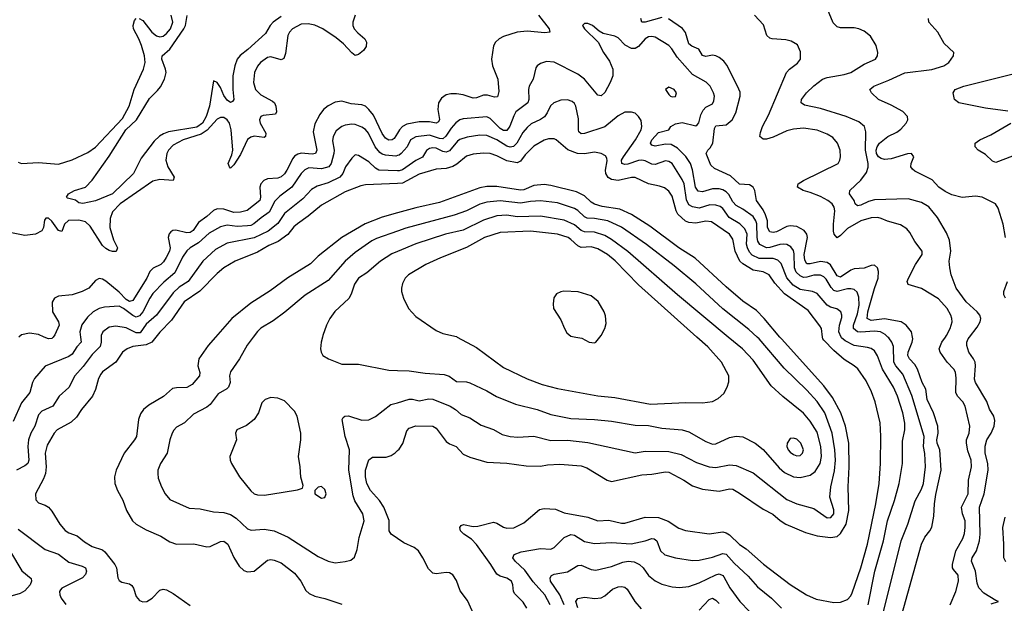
# Model space of a CAD drawing. Header units: inches. Extents: x 1682530 to 1839546, y 640742 to 791647.
# Tile 12 of 256: x 1687759 to 1693601, y 658419 to 661884. Entities that reach past the tile are written whole.
import ezdxf

# ---------------------------------------------------------------- set-up
doc = ezdxf.new("R2010")
doc.units = ezdxf.units.IN
doc.header["$MEASUREMENT"] = 0
for name, color, linetype in [('B6685', 7, 'Continuous'), ('B6686', 7, 'Continuous'), ('B6695', 7, 'Continuous'), ('B6696', 7, 'Continuous')]:
    doc.layers.add(name, color=color, linetype=linetype)

msp = doc.modelspace()

# ---------------------------------------------------------------- linework, layer by layer
at = {"layer": 'B6685', "color": 5}
for points, elevation in [([(1688120, 660000), (1688124.2, 659970), (1688098.3, 659941.7), (1688070, 659899.3), (1688050, 659883.8), (1687910, 659827.4), (1687846.2, 659753.8), (1687834.7, 659730), (1687818.5, 659670), (1687770.1, 659609.9), (1687721, 659499)], 740), ([(1688242.6, 660000), (1688243.4, 659970), (1688236.9, 659943.1), (1688190, 659896.5), (1688135.5, 659824.5), (1688085.8, 659770), (1688050, 659700.4), (1687992.7, 659650), (1687955.5, 659590), (1687890, 659560.8), (1687870, 659538.7), (1687848.2, 659470), (1687824.8, 659430), (1687810.6, 659390), (1687807.7, 659350), (1687813.6, 659270), (1687807.6, 659250), (1687790, 659235), (1687739.6, 659210)], 760), ([(1688567.3, 660000), (1688543.2, 659970), (1688510, 659954.5), (1688430, 659943.8), (1688397.4, 659930), (1688370, 659910.8), (1688330.1, 659849.9), (1688250, 659793.2), (1688239.9, 659780.1), (1688227, 659753), (1688210, 659689.6), (1688191.9, 659650), (1688126.9, 659570), (1688096.1, 659523.9), (1688065, 659495), (1687980.8, 659450), (1687962.9, 659430), (1687922.2, 659357.8), (1687910.9, 659310), (1687915.5, 659230), (1687912.4, 659190), (1687901, 659159), (1687853.1, 659070), (1687854.2, 659034.2), (1687870, 659015.5), (1687910, 659002.6), (1687930.3, 658990), (1687950, 658966.7), (1687998.2, 658890), (1688030, 658852.1), (1688050, 658838.6), (1688100.1, 658820.1), (1688144.4, 658784.4), (1688190, 658757.3), (1688250, 658737.1), (1688264.9, 658724.9), (1688324.5, 658650), (1688332.9, 658630), (1688342.2, 658570), (1688350, 658554.4), (1688365.3, 658545.3), (1688410, 658535.5), (1688424.8, 658524.8), (1688433.8, 658510), (1688450, 658459.3), (1688470, 658435.8), (1688490, 658428.1), (1688513, 658430), (1688546.2, 658450), (1688590, 658497.8), (1688610, 658504), (1688630, 658499.6), (1688670, 658477.4), (1688770, 658406)], 780), ([(1687957.4, 660000), (1687950, 659991), (1687930, 659989), (1687904.1, 660000)], 720), ([(1688921.8, 660000), (1688878, 659950), (1688822.9, 659870), (1688816.9, 659830), (1688828.3, 659790), (1688826, 659770), (1688781.9, 659718.1), (1688750, 659700.2), (1688690, 659699.4), (1688665.4, 659694.6), (1688612.3, 659647.7), (1688524.5, 659595.5), (1688494.4, 659570), (1688476.1, 659543.9), (1688463.2, 659510), (1688451.4, 659410), (1688440.9, 659390), (1688378.9, 659310), (1688331.6, 659210), (1688321.1, 659170), (1688323.1, 659130), (1688339.5, 659090), (1688371.7, 659031.7), (1688393.4, 658970), (1688429.2, 658910), (1688450, 658889.2), (1688510, 658855.2), (1688597.2, 658817.2), (1688650, 658784.4), (1688690, 658770.2), (1688793.3, 658773.3), (1688870, 658754.7), (1688890, 658756.9), (1688950, 658786.8), (1688970, 658788.4), (1688994.6, 658770), (1689030.6, 658690.6), (1689060.6, 658640.6), (1689090, 658613.4), (1689110, 658605.7), (1689150.9, 658610), (1689230, 658675.8), (1689250, 658679.4), (1689270, 658675.5), (1689310, 658658.9), (1689390, 658598.9), (1689427.3, 658550), (1689456.3, 658496.3), (1689477.2, 658477.2), (1689510, 658461.9), (1689570, 658447.3), (1689670, 658414.2)], 820), ([(1689145.1, 660000), (1689108.9, 659951.1), (1689063.6, 659870), (1689010, 659793.6), (1689005, 659770), (1689007.6, 659730), (1688997.2, 659702.8), (1688987.5, 659692.5), (1688936.8, 659663.2), (1688890, 659599.8), (1688870, 659584.2), (1688790, 659541.3), (1688737.3, 659490), (1688690, 659464.5), (1688673, 659447), (1688664.2, 659430), (1688650, 659389), (1688634, 659310), (1688594.9, 659250), (1688579.5, 659210), (1688578, 659190), (1688581.8, 659161.8), (1688601.3, 659110), (1688623.1, 659070), (1688650, 659036.4), (1688763.8, 658983.8), (1688830, 658979.6), (1688910, 658962.4), (1688970, 658958.4), (1689010, 658947.6), (1689044.5, 658924.5), (1689110, 658860.8), (1689133.5, 658853.5), (1689210, 658859.1), (1689270, 658850.2), (1689351.2, 658811.2), (1689530, 658698.3), (1689590, 658670.3), (1689630, 658660.3), (1689690, 658667.2), (1689723.6, 658676.4), (1689746.3, 658693.7), (1689761.2, 658738.8), (1689772.8, 658810), (1689803.1, 658910), (1689795.1, 658950), (1689747.7, 659027.7), (1689737.3, 659057.3), (1689711.4, 659210), (1689716.5, 659330), (1689689.7, 659410), (1689672.3, 659510), (1689678, 659522), (1689688.7, 659530), (1689710, 659532.2), (1689790, 659506), (1689830, 659508.8), (1689870, 659528.7), (1689961.2, 659598.8), (1690000, 659610.3)], 840), ([(1689555.7, 660000), (1689547.7, 659970), (1689544.9, 659930), (1689547.7, 659910), (1689557.3, 659890), (1689591, 659870), (1689670, 659839.5), (1689770, 659839.5), (1689950, 659803.7), (1690000, 659802)], 860), ([(1690000, 658804.5), (1689963.1, 658830), (1689950.6, 658850.6), (1689950.4, 658910.4), (1689919, 658990), (1689894.9, 659030), (1689840.2, 659090), (1689819.4, 659130), (1689811.9, 659170), (1689811.5, 659210), (1689830, 659270.3), (1689852.3, 659287.7), (1689933.4, 659286.6), (1689962.4, 659297.6), (1689986.5, 659313.5), (1690000, 659326)], 820), ([(1687750, 658859), (1687910, 658738.2), (1687990, 658711.3), (1688050, 658663.9), (1688130, 658640.7), (1688150.3, 658630), (1688156.2, 658610), (1688149.2, 658590), (1688131.8, 658570), (1688008.4, 658510), (1688000.7, 658499.3), (1687996, 658490), (1687997.8, 658470), (1688006, 658450), (1688033.3, 658413.3)], 760), ([(1687704.3, 658724.3), (1687771.5, 658611.5), (1687826.9, 658566.9), (1687830.2, 658550), (1687821.5, 658530), (1687790, 658492.8), (1687762.3, 658477.7), (1687667.3, 658450)], 740)]:
    msp.add_lwpolyline(points, dxfattribs=dict(at, elevation=elevation))
at = {"layer": 'B6685', "color": 5, "elevation": 860}
for points in [[(1689250, 659640.5), (1689216, 659630), (1689196.3, 659610), (1689176.4, 659550), (1689150.2, 659509.8), (1689104.5, 659475.5), (1689047.7, 659450), (1689040.5, 659430), (1689046, 659390), (1689005.3, 659290), (1689007.2, 659270), (1689016.5, 659250), (1689062.6, 659170), (1689130, 659087.2), (1689150, 659070.3), (1689170, 659063.6), (1689210, 659061.8), (1689250, 659066.5), (1689406.6, 659093.4), (1689436.5, 659103.5), (1689442, 659118), (1689427.8, 659167.8), (1689424, 659230), (1689414, 659290), (1689427.8, 659390), (1689428.2, 659430), (1689405.6, 659530), (1689390, 659559.1), (1689330, 659620.9), (1689290, 659637.6)], [(1689550, 659112.7), (1689530, 659108.7), (1689511.3, 659090), (1689511.3, 659070), (1689550, 659043.8), (1689570, 659048.2), (1689576.9, 659070), (1689570, 659095.3)]]:
    msp.add_lwpolyline(points, close=True, dxfattribs=at)
at = {"layer": 'B6686', "color": 5}
for points, elevation in [([(1689748.8, 661910), (1689736, 661870), (1689736.1, 661850), (1689743.9, 661830), (1689765.2, 661805.2), (1689807.6, 661770), (1689816.4, 661750), (1689814.6, 661725.4), (1689798.6, 661701.4), (1689770, 661677), (1689750, 661671.3), (1689730, 661686.6), (1689680.8, 661740.8), (1689636.5, 661776.5), (1689557, 661830), (1689510, 661851.6), (1689470, 661859.2), (1689430, 661857.3), (1689378.2, 661830), (1689360.6, 661810), (1689350.6, 661789.4), (1689336.3, 661683.7), (1689326.2, 661653.8), (1689310, 661645.7), (1689250, 661663.7), (1689230, 661659.8), (1689188, 661630), (1689170, 661608), (1689152, 661570), (1689146.7, 661510), (1689157.5, 661470), (1689190, 661438.1), (1689259.7, 661399.7), (1689270.1, 661390), (1689278.3, 661370), (1689282.2, 661337.8), (1689276.9, 661323.1), (1689204.6, 661315.4), (1689190.9, 661309.1), (1689181.8, 661290), (1689186.1, 661270), (1689219, 661210), (1689218.3, 661190), (1689210, 661185), (1689150, 661191.5), (1689130, 661186.4), (1689110, 661171.9), (1689070, 661084), (1689030, 661022.4), (1689010, 661002.6), (1689003.1, 661010), (1688996.8, 661030), (1689018, 661082), (1689023, 661110), (1689014.7, 661230), (1689003.1, 661270), (1688990, 661288.7), (1688970, 661302.3), (1688950, 661304), (1688930, 661292.9), (1688871.5, 661228.5), (1688835.4, 661204.6), (1688728.7, 661171.3), (1688670, 661138.6), (1688642.3, 661110), (1688632.3, 661090), (1688627.1, 661050), (1688638.7, 661010), (1688675, 660950), (1688670.4, 660930), (1688590, 660935.6), (1688550, 660925), (1688356.3, 660790), (1688310, 660743.5), (1688295.5, 660704.5), (1688293.3, 660650), (1688316.2, 660576.2), (1688340.2, 660530), (1688331.3, 660508.7), (1688310, 660508.3), (1688290, 660514.6), (1688270, 660525.1), (1688250, 660543.2), (1688178, 660658), (1688150, 660684.3), (1688110, 660693.4), (1688048.9, 660691.1), (1688026, 660670), (1688010, 660626.9), (1687990, 660633.3), (1687950, 660688.4), (1687930, 660704.8), (1687914.2, 660705.8), (1687906.3, 660693.7), (1687901.3, 660650), (1687890.5, 660630), (1687853.8, 660610), (1687790, 660602.3), (1687690, 660622.5)], 680), ([(1688468.9, 661891.1), (1688490, 661879), (1688544.2, 661810), (1688570, 661788.4), (1688590, 661782.5), (1688610, 661786.4), (1688630, 661801.2), (1688653.5, 661830), (1688668.8, 661870), (1688658.7, 661910)], 680), ([(1687750, 661038.4), (1687770, 661029.5), (1687870, 661035.7), (1687990, 661025.3), (1688070, 661051.1), (1688163.6, 661096.4), (1688210, 661127.8), (1688370, 661297.2), (1688408.9, 661370), (1688438.3, 661470), (1688494.4, 661590), (1688504.6, 661630), (1688499.2, 661670), (1688482.6, 661730), (1688467, 661770), (1688434.9, 661830), (1688432, 661850), (1688440.8, 661879.2), (1688450, 661890.2)], 680), ([(1689310, 661902.1), (1689263.2, 661870), (1689245.9, 661850), (1689218.5, 661801.5), (1689113.2, 661706.8), (1689068, 661672), (1689049.6, 661650), (1689034.7, 661610), (1689024.1, 661550), (1689023.5, 661470), (1689030.3, 661410), (1689022.4, 661397.6), (1689010, 661393), (1688990, 661407), (1688970, 661434.3), (1688950, 661481.3), (1688931.5, 661511.5), (1688910, 661520.5), (1688886.1, 661370), (1688865.3, 661310), (1688843.4, 661270), (1688810, 661246.1), (1688642.7, 661217.3), (1688613.2, 661206.8), (1688588.4, 661191.6), (1688557.9, 661162.1), (1688479, 661061), (1688434.9, 660970), (1688310.2, 660850), (1688210, 660808), (1688133.4, 660793.4), (1688110, 660797), (1688090, 660811.6), (1688043.9, 660823.9), (1688037.2, 660830), (1688049.2, 660850), (1688084, 660870), (1688149.3, 660890), (1688190, 660930.4), (1688290, 661073.2), (1688389.2, 661230), (1688452.2, 661290), (1688530, 661416.1), (1688577.1, 661462.9), (1688594, 661486), (1688617.8, 661530), (1688627.5, 661570), (1688624.5, 661590), (1688601.9, 661650), (1688605, 661670), (1688650, 661708.3), (1688732.9, 661830), (1688742.1, 661850), (1688752, 661908)], 660), ([(1690000, 661210), (1689980.7, 661179.3), (1689970, 661171.3), (1689950, 661168.3), (1689930, 661180.5), (1689910, 661207.9), (1689857.6, 661317.6), (1689831.5, 661351.5), (1689810, 661369.9), (1689790, 661379.1), (1689725.3, 661385.3), (1689670, 661400.5), (1689630, 661395.2), (1689590, 661372.1), (1689562.5, 661350), (1689539.5, 661320.5), (1689510, 661265.7), (1689501.2, 661218.8), (1689523.1, 661110), (1689515.2, 661090), (1689495.4, 661084.6), (1689430, 661090.6), (1689410, 661086.2), (1689390, 661073.3), (1689379.7, 661060.3), (1689345.1, 660990), (1689330, 660968.8), (1689310, 660951.4), (1689290, 660943.5), (1689230, 660939.7), (1689208.6, 660930), (1689190.1, 660910), (1689184, 660890), (1689188, 660830), (1689184.2, 660810), (1689108, 660752), (1689070, 660740.6), (1689030, 660738.8), (1688970, 660759.2), (1688930, 660761.2), (1688910, 660751.5), (1688870, 660715.5), (1688819.7, 660680.3), (1688787.8, 660632.2), (1688770, 660620.1), (1688750, 660619), (1688685.6, 660634.4), (1688667.5, 660632.5), (1688655.5, 660624.5), (1688647, 660613), (1688640.7, 660590), (1688652.8, 660530), (1688648.7, 660510), (1688628.1, 660471.9), (1688613, 660447), (1688596.1, 660430), (1688551.7, 660408.3), (1688532.2, 660390), (1688512.8, 660350), (1688430, 660216.5), (1688410, 660211.2), (1688390, 660223.4), (1688350, 660265.6), (1688270, 660331.6), (1688250, 660344.2), (1688230, 660348.2), (1688210, 660335.6), (1688169, 660291), (1688130.6, 660269.4), (1688070, 660251.3), (1687990, 660243.1), (1687966.4, 660230), (1687952.8, 660207.2), (1687953.4, 660150), (1687990.2, 660090), (1687993.8, 660070), (1687967.5, 660012.5), (1687957.4, 660000)], 720), ([(1690000, 661076.9), (1689990, 661074.1), (1689930, 661080.1), (1689910, 661086.2), (1689896.4, 661096.4), (1689869, 661130), (1689829.5, 661209.5), (1689810, 661232.1), (1689790, 661246.2), (1689750, 661261.5), (1689730, 661263.2), (1689690, 661258.5), (1689670.1, 661249.9), (1689636.4, 661223.6), (1689618.6, 661190), (1689614.4, 661165.6), (1689624.5, 661110), (1689623, 661090), (1689606.6, 661030), (1689592.5, 661010), (1689550, 660999.2), (1689475.6, 661004.4), (1689450, 660993.3), (1689428.7, 660971.3), (1689373.4, 660890), (1689303.5, 660836.5), (1689273.3, 660806.7), (1689239.3, 660740.7), (1689191.4, 660708.6), (1689148.8, 660671.2), (1689130, 660662.2), (1689110, 660659.5), (1689050, 660656.2), (1688990, 660663.6), (1688950, 660654.9), (1688883.1, 660616.9), (1688820.2, 660559.8), (1688770.1, 660529.9), (1688750, 660510.8), (1688725.2, 660474.8), (1688679.8, 660380.2), (1688613.7, 660326.3), (1688550, 660258.3), (1688530.6, 660230), (1688490.1, 660150), (1688470, 660126.3), (1688450, 660118.1), (1688430, 660127.3), (1688376, 660170), (1688350, 660182.5), (1688261.7, 660178.3), (1688230, 660169.1), (1688196.1, 660150), (1688161.2, 660118.8), (1688127.9, 660072.1), (1688115.9, 660030), (1688120, 660000)], 740), ([(1690000, 660987), (1689890, 660991.5), (1689870, 661002.4), (1689830, 661039.6), (1689770, 661078.3), (1689750, 661082), (1689730, 661062.6), (1689691.6, 661010), (1689675.6, 660970), (1689658.5, 660950), (1689590, 660915.3), (1689524, 660896), (1689490, 660875.6), (1689438.7, 660821.3), (1689330, 660733.6), (1689290, 660674.5), (1689232.5, 660627.5), (1689150, 660589.1), (1688990, 660556.9), (1688920.8, 660519.2), (1688845.1, 660450), (1688759.2, 660330), (1688704.8, 660295.1), (1688670, 660262.5), (1688570.6, 660130), (1688510, 660075.8), (1688474.1, 660025.9), (1688450, 660024.7), (1688390, 660055.2), (1688330, 660064.1), (1688290, 660057.8), (1688251.6, 660030), (1688242.3, 660010), (1688242.6, 660000)], 760), ([(1690000, 660912), (1689810, 660903.8), (1689782.3, 660897.7), (1689690, 660861.4), (1689550, 660783), (1689470, 660717.2), (1689407.1, 660672.9), (1689386.1, 660653.9), (1689350.4, 660609.6), (1689293, 660567), (1689236.7, 660543.3), (1689170, 660504.3), (1689036.9, 660450), (1688970.1, 660409.9), (1688930, 660377.8), (1688828, 660272), (1688734.6, 660210), (1688660.2, 660099.8), (1688590, 660028.2), (1688567.3, 660000)], 780), ([(1690000, 660737.1), (1689910, 660712.2), (1689808.4, 660671.6), (1689670.2, 660590), (1689530, 660479.4), (1689485.5, 660434.5), (1689350, 660352.2), (1689245.3, 660274.7), (1689130, 660200.7), (1689018.2, 660110), (1688921.8, 660000)], 820), ([(1690000, 660628), (1689876, 660584), (1689849.2, 660570.8), (1689750, 660501), (1689689.3, 660450.7), (1689590, 660336.2), (1689452.4, 660247.6), (1689333, 660147), (1689263.6, 660096.4), (1689190, 660052), (1689170, 660033.5), (1689145.1, 660000)], 840), ([(1690000, 660507.8), (1689966.2, 660493.8), (1689899.6, 660450), (1689818.2, 660381.8), (1689769.3, 660350), (1689745.3, 660314.7), (1689726.1, 660253.9), (1689711.6, 660228.4), (1689628.9, 660151.1), (1689599, 660110), (1689578.7, 660070), (1689558.4, 660010), (1689555.7, 660000)], 860), ([(1687904.1, 660000), (1687870, 660014.5), (1687816.6, 660023.4), (1687770, 660013.8), (1687753.8, 660000)], 720)]:
    msp.add_lwpolyline(points, dxfattribs=dict(at, elevation=elevation))
at = {"layer": 'B6695', "color": 5}
for points, elevation in [([(1690000, 659802), (1690070, 659799.6), (1690165.1, 659785.1), (1690278.3, 659778.3), (1690307, 659767), (1690350, 659735.8), (1690410, 659734.9), (1690430, 659728), (1690530, 659680.7), (1690587.7, 659647.7), (1690701.5, 659601.5), (1690830, 659569.4), (1690910, 659540.6), (1691030, 659516.5), (1691170, 659510.8), (1691270, 659500.2), (1691410, 659477.6), (1691490, 659474.4), (1691570, 659459.8), (1691689.5, 659449.5), (1691730, 659437.4), (1691830, 659380.2), (1691870, 659364.7), (1691890, 659367.1), (1691970, 659403.5), (1692010, 659411.1), (1692050, 659407.2), (1692122, 659370), (1692170, 659332.6), (1692264.2, 659224.2), (1692296.7, 659196.7), (1692350, 659169.4), (1692390, 659166.4), (1692450, 659180.6), (1692478.6, 659201.4), (1692509.3, 659250), (1692516.3, 659290), (1692512.1, 659350), (1692490, 659436), (1692450, 659501.6), (1692410, 659548.9), (1692286.8, 659646.8), (1692216.8, 659710), (1692110, 659863.5), (1692047.1, 659930), (1691962.7, 660000)], 860), ([(1690000, 659610.3), (1690070, 659631), (1690090, 659631.9), (1690130, 659622.2), (1690187, 659633), (1690210.6, 659630.6), (1690312.9, 659590), (1690344.9, 659570), (1690379.3, 659539.3), (1690430, 659520.2), (1690497.9, 659477.9), (1690570, 659451.1), (1690622, 659422), (1690669.1, 659409.1), (1690715.2, 659404.8), (1690810, 659411), (1690910, 659386.5), (1691010, 659387.3), (1691130, 659373.5), (1691410, 659312.2), (1691470, 659321.6), (1691610, 659321.1), (1691683.5, 659303.5), (1691774.6, 659254.6), (1691850, 659228.7), (1691890, 659226.3), (1691970, 659240.8), (1692010, 659238.1), (1692110, 659193.5), (1692310, 659035.5), (1692370, 659009.5), (1692470, 658982.8), (1692550, 658927.5), (1692571.6, 658928.4), (1692590.4, 658950), (1692590, 658974.5), (1692565, 659050), (1692572.6, 659110), (1692593.9, 659206.1), (1692599.7, 659270), (1692595.8, 659330), (1692580.3, 659430), (1692535.5, 659550), (1692490, 659617), (1692430, 659685.2), (1692294.7, 659814.7), (1692145.8, 659990), (1692134.6, 660000)], 840), ([(1690000, 659326), (1690010, 659335.3), (1690032.1, 659367.9), (1690056.4, 659443.6), (1690070, 659459.6), (1690110, 659472.6), (1690210, 659471), (1690230, 659458.6), (1690290, 659380.9), (1690310, 659366.9), (1690349.4, 659349.4), (1690390, 659305.5), (1690430, 659286.5), (1690530, 659258), (1690650, 659251.2), (1690764.9, 659235.1), (1690850, 659233.7), (1690890, 659240.8), (1690964.6, 659244.6), (1691090, 659234.6), (1691124.4, 659224.4), (1691244.2, 659150), (1691270, 659143.2), (1691450, 659182.5), (1691510, 659185.6), (1691590, 659200.8), (1691610, 659197.9), (1691699.7, 659150), (1691750, 659117.4), (1691810, 659097.4), (1691910, 659085.5), (1691970, 659099.7), (1691990, 659096.3), (1692030, 659073.8), (1692170, 658979), (1692228.4, 658948.4), (1692270.8, 658910.8), (1692303.7, 658890), (1692420.5, 658840.5), (1692490, 658820.6), (1692570, 658810.2), (1692610, 658816.2), (1692630, 658834.2), (1692662.9, 658890), (1692679.1, 658970), (1692674.1, 659110), (1692681, 659230), (1692677.9, 659370), (1692659, 659470), (1692630.4, 659550), (1692581.7, 659641.7), (1692530.6, 659710.6), (1692278.3, 659990), (1692269.9, 660000)], 820), ([(1690355.7, 660000), (1690470, 659937.3), (1690630, 659819.7), (1690770, 659751.3), (1690859.1, 659719.1), (1690950, 659694.5), (1691190, 659651.8), (1691290, 659640.5), (1691501.3, 659601.3), (1691711.8, 659611.8), (1691810, 659608.5), (1691870, 659617.4), (1691903.9, 659636.1), (1691935.9, 659664.1), (1691957.4, 659702.6), (1691966.7, 659733.3), (1691966.4, 659770), (1691923.9, 659850), (1691841.8, 659941.8), (1691776.8, 660000)], 880), ([(1690768.1, 658390), (1690746.9, 658426.9), (1690696.2, 658476.2), (1690689.8, 658490), (1690685, 658530), (1690676.5, 658550), (1690650, 658567.8), (1690610, 658580.5), (1690590, 658592.5), (1690554.8, 658650), (1690470, 658768.3), (1690439.8, 658799.8), (1690395.1, 658830), (1690374.7, 658850), (1690369.6, 658870), (1690378.7, 658881.3), (1690391.8, 658888.2), (1690450, 658876.3), (1690476.8, 658876.8), (1690570, 658900.9), (1690590, 658895.8), (1690630, 658871.8), (1690650, 658866), (1690690, 658866.8), (1690750, 658897.2), (1690843.9, 658976.1), (1690870, 658982), (1690937.8, 658977.8), (1690990, 658957), (1691130.8, 658930.8), (1691190, 658908.6), (1691253.6, 658913.7), (1691330, 658894.3), (1691350, 658895.5), (1691470, 658930.7), (1691550, 658928.9), (1691606.9, 658906.9), (1691670, 658864.7), (1691710, 658851.6), (1691850, 658832.3), (1691930, 658843), (1691950, 658838.6), (1691970, 658826.6), (1692030, 658769.5), (1692070, 658743.2), (1692172.1, 658652.1), (1692330, 658531.1), (1692427.2, 658470), (1692484.2, 658444.2), (1692590, 658423.7), (1692630, 658425.5), (1692670, 658442), (1692690, 658464.4), (1692698.2, 658481.7), (1692750.6, 658629.4), (1692789.9, 658770), (1692839.5, 659010), (1692858.7, 659130), (1692866.1, 659250), (1692868.7, 659411.3), (1692863.4, 659490), (1692835, 659615), (1692813.9, 659673.9), (1692780.9, 659740.9), (1692731.3, 659811.3), (1692709.8, 659830), (1692650, 659866.6), (1692590, 659919.9), (1692530, 659981.6), (1692523.7, 659990), (1692522.4, 660000)], 780), ([(1691059.4, 660000), (1691093.7, 659993.7), (1691138.8, 659970), (1691170, 659966), (1691178.4, 659970), (1691201.7, 660000)], 920), ([(1692793.8, 658410), (1692833.1, 658610), (1692883.4, 658790), (1692907.4, 658910), (1692949.9, 659030), (1692976.7, 659130), (1692997.6, 659250), (1692997.2, 659382.9), (1693010.5, 659450), (1693011.4, 659488.6), (1692999.2, 659550), (1692967.3, 659650), (1692942.7, 659702.7), (1692878.8, 659810), (1692848.1, 659888.1), (1692830, 659918.7), (1692811.5, 659931.5), (1692790, 659938.3), (1692710, 659949.4), (1692657, 659977), (1692635.1, 659995.1), (1692633.1, 660000)], 760), ([(1692864.5, 658290), (1692988.4, 658790), (1693027.6, 658890), (1693072.7, 659027.3), (1693110, 659097), (1693121.1, 659130), (1693132.6, 659230), (1693129.4, 659309.4), (1693122, 659350), (1693125.4, 659410), (1693052.7, 659652.7), (1692998.7, 659778.7), (1692956.7, 659830), (1692945.8, 659850), (1692943.5, 659943.5), (1692933.3, 659970), (1692915.1, 659995.1), (1692910, 660000)], 740), ([(1692980.4, 658310), (1693108.7, 658771.3), (1693128.6, 658811.4), (1693158.6, 658850), (1693170, 658872), (1693182.9, 658937.1), (1693186.7, 659010), (1693195, 659065), (1693225.4, 659210), (1693217.4, 659330), (1693203, 659370), (1693201.5, 659390), (1693209.1, 659430), (1693207.4, 659470), (1693181, 659550), (1693142.9, 659630), (1693134.4, 659690), (1693112.8, 659730), (1693085.4, 659810), (1693070, 659837), (1693037.4, 659870), (1693028, 659890), (1693029.9, 659910.1), (1693054.5, 659970), (1693058, 659990), (1693056.1, 660000)], 720), ([(1693279.2, 658410), (1693313.3, 658490), (1693329.9, 658550), (1693327.3, 658587.3), (1693299.6, 658619.6), (1693294, 658630), (1693293.5, 658650), (1693314.1, 658730), (1693355.7, 658804.2), (1693365.3, 658834.7), (1693369.5, 658870), (1693367.7, 658910), (1693352.3, 658950), (1693347.6, 658990), (1693386.3, 659070), (1693389.1, 659150), (1693406.3, 659230), (1693403.7, 659270), (1693384.5, 659324.5), (1693375.8, 659370), (1693376.6, 659390), (1693391.4, 659430), (1693396.2, 659470), (1693369.1, 659589.1), (1693354.9, 659614.9), (1693323, 659650), (1693313.4, 659670), (1693316, 659756), (1693312, 659792), (1693301.4, 659810), (1693261.5, 659850), (1693221.1, 659910), (1693214.7, 659930), (1693229.9, 659970), (1693251.4, 660000)], 680), ([(1693522.7, 658417.3), (1693566, 658430), (1693550, 658435.3), (1693478.9, 658478.9), (1693450.6, 658510.6), (1693439.2, 658539.2), (1693429.9, 658610), (1693406.9, 658670), (1693409.8, 658690), (1693434.9, 658730), (1693454.2, 658790), (1693458.4, 658830), (1693453.2, 658990), (1693481.7, 659070), (1693505, 659210), (1693503.8, 659250), (1693487.5, 659310), (1693487.4, 659352.6), (1693498, 659390), (1693523.1, 659430), (1693540.8, 659470), (1693545.1, 659505.1), (1693539.1, 659530), (1693512.1, 659572.1), (1693497.7, 659617.7), (1693430.5, 659730.5), (1693425, 659750), (1693429.9, 659829.9), (1693427, 659850), (1693418.2, 659870), (1693389.8, 659910), (1693377.6, 659950), (1693378.7, 659970), (1693387, 659990), (1693394.7, 660000)], 660), ([(1693610, 658665.6), (1693597.4, 658690), (1693598.8, 658770), (1693591.7, 658870), (1693605.1, 658930)], 640), ([(1690906.6, 658410), (1690873.9, 658470), (1690806, 658546), (1690756.9, 658617), (1690698, 658670), (1690685.4, 658690), (1690693.3, 658710), (1690734.4, 658725.6), (1690850, 658744.9), (1690910, 658740.7), (1690930, 658751.6), (1690989.9, 658810.1), (1691030, 658827.1), (1691050, 658824.7), (1691110, 658787), (1691170, 658774.3), (1691270, 658780.4), (1691387.2, 658772.8), (1691469.2, 658790.8), (1691510, 658804.7), (1691522.7, 658802.7), (1691539.2, 658790), (1691560.7, 658730), (1691587.3, 658707.3), (1691650.2, 658690.2), (1691750, 658673), (1691790, 658676), (1691870, 658694), (1691930, 658715.8), (1691950.4, 658710.4), (1691997.2, 658657.2), (1692081.4, 658581.4), (1692137.3, 658517.3), (1692220.2, 658450), (1692279.6, 658390)], 760), ([(1690509.2, 658230), (1690415.6, 658435.6), (1690373.4, 658493.4), (1690350, 658554.5), (1690330, 658587.8), (1690310, 658599.7), (1690290, 658603), (1690230, 658594.3), (1690210, 658598.7), (1690184.1, 658624.1), (1690151.6, 658690), (1690125, 658730), (1690099.8, 658750), (1690038.1, 658778.2), (1690000, 658804.5)], 820), ([(1690989.9, 658410), (1690964.2, 658470), (1690909.4, 658550), (1690906.5, 658570), (1690915.4, 658584.6), (1690930, 658593.1), (1691010, 658605.7), (1691070, 658644.1), (1691090, 658646.8), (1691150, 658620.2), (1691177.1, 658617.1), (1691270, 658638), (1691336.8, 658663.2), (1691370, 658670.1), (1691405, 658665), (1691436.9, 658650), (1691458.2, 658630), (1691490, 658583.9), (1691530, 658552.7), (1691570, 658533.5), (1691630, 658516.6), (1691673.3, 658513.3), (1691730, 658519.8), (1691790, 658540.1), (1691890, 658588.4), (1691910, 658593.9), (1691930, 658584.6), (1691936.4, 658576.4), (1691972.1, 658512.1), (1692031.8, 658430), (1692088.7, 658370)], 740), ([(1691070, 658392.2), (1691059, 658430), (1691070, 658448.9), (1691110, 658456.6), (1691171.1, 658448.9), (1691208.7, 658451.3), (1691230, 658463.5), (1691276.4, 658503.6), (1691310, 658517.4), (1691330, 658519.3), (1691350, 658514.4), (1691362.9, 658502.9), (1691408.1, 658430), (1691446.7, 658386.7)], 720), ([(1691790, 658378.3), (1691850, 658441.4), (1691870, 658449.3), (1691890, 658438.9), (1691910, 658417.6)], 720)]:
    msp.add_lwpolyline(points, dxfattribs=dict(at, elevation=elevation))
at = {"layer": 'B6695', "color": 5, "elevation": 880}
msp.add_lwpolyline([(1692350, 659399.4), (1692330, 659397.1), (1692311.7, 659370), (1692311.4, 659350), (1692318.5, 659330), (1692330, 659315.8), (1692350, 659302.1), (1692370, 659295.3), (1692390, 659297.5), (1692403.8, 659310), (1692409.1, 659330), (1692394.5, 659370), (1692370, 659392.9)], close=True, dxfattribs=at)
at = {"layer": 'B6696', "color": 5}
for points, elevation in [([(1693394.7, 660000), (1693440.6, 660059.4), (1693458.2, 660090), (1693460.8, 660110), (1693456.1, 660130), (1693440.8, 660150), (1693374.1, 660210), (1693315.7, 660290), (1693286.4, 660370), (1693277.7, 660410), (1693273.7, 660450), (1693282.9, 660510), (1693274.9, 660574.9), (1693257.8, 660617.8), (1693205.1, 660710), (1693153.3, 660773.3), (1693110, 660798.2), (1693030, 660820.2), (1692830, 660813.9), (1692795.4, 660804.6), (1692750, 660782.5), (1692730, 660779.2), (1692716.9, 660790), (1692710.6, 660810.6), (1692682, 660850), (1692685.1, 660870), (1692750, 660930.3), (1692782.8, 660977.2), (1692792.4, 661007.6), (1692792.5, 661030), (1692776.6, 661110), (1692778.8, 661218.8), (1692770.5, 661250.4), (1692737.7, 661277.7), (1692663.1, 661310), (1692510, 661356.4), (1692415.8, 661375.8), (1692394.7, 661390), (1692398, 661410), (1692427.2, 661450), (1692470, 661491.4), (1692523, 661530), (1692550, 661541.1), (1692650, 661558.4), (1692689.6, 661570), (1692770, 661619.1), (1692836.2, 661650), (1692848, 661670), (1692849.7, 661690), (1692839.7, 661730), (1692806.2, 661786.2), (1692770, 661815.8), (1692737.2, 661830), (1692710, 661835.3), (1692630, 661834.8), (1692610, 661842.2), (1692585.5, 661865.5), (1692542.3, 661970)], 660), ([(1690836.8, 661910), (1690900.9, 661830), (1690904, 661810), (1690874.6, 661805.4), (1690770, 661816.1), (1690710, 661810.5), (1690630, 661783.7), (1690604.9, 661770), (1690582, 661750), (1690571.1, 661728.9), (1690559.3, 661650), (1690565.2, 661610), (1690595.6, 661530), (1690602, 661458), (1690594, 661426), (1690575.6, 661424.4), (1690534.8, 661434.8), (1690510, 661436.2), (1690470, 661420.8), (1690450, 661418.4), (1690390, 661437.7), (1690350, 661444.6), (1690316.3, 661443.7), (1690290, 661437), (1690262, 661418), (1690244.4, 661390), (1690239.6, 661350), (1690249.5, 661290.5), (1690243.1, 661276.9), (1690230, 661268.9), (1690190, 661276.6), (1690130, 661277.5), (1690056.9, 661263.1), (1690031.1, 661248.9), (1690012.5, 661230), (1690000, 661210)], 720), ([(1693251.4, 660000), (1693258.5, 660010), (1693279.9, 660050), (1693290.6, 660090), (1693289.9, 660110), (1693284.5, 660130), (1693261.7, 660170), (1693210, 660226.8), (1693110, 660288.3), (1693030, 660312), (1693023.7, 660330), (1693032.2, 660350), (1693074.7, 660430), (1693113.6, 660490), (1693114.2, 660510), (1693070, 660566.9), (1693040.7, 660620.7), (1693022.5, 660642.5), (1692985.2, 660665.2), (1692907.8, 660687.8), (1692870, 660704.6), (1692849.8, 660709.8), (1692810, 660708.4), (1692750, 660689.9), (1692670, 660644.9), (1692630, 660602.1), (1692609.5, 660589.5), (1692590.6, 660610), (1692587.6, 660627.6), (1692586.9, 660670), (1692595.9, 660750), (1692591.9, 660770), (1692579.5, 660790), (1692553.7, 660810), (1692510, 660833.9), (1692450, 660858.4), (1692407, 660870), (1692373.6, 660890), (1692378.3, 660910), (1692409.7, 660930), (1692615.1, 661030), (1692625.7, 661050), (1692629.7, 661070), (1692626.9, 661110), (1692611.1, 661150), (1692583.5, 661183.5), (1692550, 661204.7), (1692490, 661227.6), (1692410, 661240.7), (1692350, 661234.7), (1692310, 661224.8), (1692230, 661186.3), (1692190, 661174.2), (1692170, 661175.1), (1692151.3, 661190), (1692154.1, 661214.2), (1692166.4, 661250), (1692202.6, 661317.4), (1692309, 661570), (1692327.1, 661590), (1692374.3, 661625.7), (1692391.1, 661650), (1692392.5, 661692.5), (1692373.6, 661733.6), (1692336.8, 661756.8), (1692305.2, 661765.2), (1692224, 661770), (1692210, 661773.5), (1692191.1, 661790), (1692172.9, 661852.9), (1692118.5, 661910)], 680), ([(1692910, 660000), (1692894.5, 660014.5), (1692866.3, 660030), (1692830, 660035.5), (1692750, 660028.5), (1692730.7, 660030.7), (1692706, 660050), (1692705.7, 660070), (1692730, 660138.5), (1692739, 660190), (1692737.3, 660237.3), (1692727.2, 660267.2), (1692710, 660281.4), (1692690, 660286.6), (1692670, 660286), (1692610, 660270.7), (1692590, 660275.4), (1692573.5, 660293.5), (1692543.7, 660343.7), (1692530, 660357.3), (1692510, 660367), (1692470, 660367.8), (1692430, 660354.8), (1692410, 660354.3), (1692390, 660362.7), (1692365.8, 660385.8), (1692356, 660410), (1692354.5, 660494.5), (1692350, 660513.1), (1692335, 660535), (1692310, 660548.8), (1692290, 660551.8), (1692270, 660550.3), (1692210, 660530.6), (1692190, 660529.9), (1692151.2, 660550), (1692138.1, 660570), (1692133.8, 660590), (1692131.8, 660671.8), (1692126.6, 660690), (1692110, 660716), (1692050, 660759.3), (1692010, 660779.9), (1691990, 660803.4), (1691965.6, 660845.6), (1691950, 660862.8), (1691930, 660873.8), (1691910, 660878.8), (1691870, 660879.7), (1691810, 660862.3), (1691785.5, 660865.5), (1691768.9, 660888.9), (1691751.9, 660991.9), (1691738.2, 661030), (1691711.9, 661071.9), (1691661.7, 661121.7), (1691623.9, 661143.9), (1691590, 661145.4), (1691530, 661132.8), (1691510, 661139.7), (1691502, 661150), (1691509.1, 661170), (1691550, 661213.8), (1691609.8, 661230.2), (1691622.2, 661250), (1691650, 661265.9), (1691690, 661272.7), (1691770, 661253.2), (1691779.5, 661260.5), (1691788, 661272), (1691800.1, 661319.9), (1691813.4, 661346.6), (1691830, 661364.6), (1691870, 661385.3), (1691878.3, 661401.7), (1691880.6, 661430), (1691876.5, 661450), (1691856.5, 661490), (1691832.1, 661512.1), (1691750, 661558.3), (1691660.9, 661660.9), (1691629.1, 661710), (1691610.7, 661730), (1691530, 661780.8), (1691510, 661784.4), (1691490, 661781.1), (1691469.4, 661770), (1691430, 661724.8), (1691410, 661713.4), (1691390, 661712.7), (1691352.1, 661732.1), (1691310, 661776.3), (1691290, 661786.3), (1691221.8, 661801.8), (1691196.4, 661816.4), (1691157, 661850), (1691130, 661860.5), (1691110, 661860.7), (1691098, 661850), (1691110.4, 661830), (1691190.3, 661750.3), (1691222.6, 661690), (1691257.9, 661637.9), (1691278.8, 661590), (1691278.3, 661550), (1691262.3, 661510), (1691230, 661451.8), (1691210, 661431.6), (1691190, 661435.1), (1691110, 661529.8), (1691070, 661561.4), (1690930, 661631.6), (1690884.5, 661635.5), (1690850, 661624.7), (1690830.2, 661609.8), (1690822.2, 661597.8), (1690804.7, 661530), (1690782.8, 661490), (1690777.5, 661470), (1690780.5, 661410), (1690774.2, 661390), (1690703.7, 661336.3), (1690690, 661313.6), (1690667.5, 661252.5), (1690650, 661225.6), (1690630, 661225.2), (1690610, 661237.1), (1690550, 661297.7), (1690530, 661306.8), (1690390, 661295.6), (1690370, 661288.4), (1690347.6, 661272.4), (1690319.5, 661240.5), (1690288.2, 661191.8), (1690270, 661176.7), (1690250, 661178.3), (1690190, 661199.2), (1690110, 661187.5), (1690078.4, 661170), (1690058.8, 661130), (1690021.6, 661090), (1690010, 661079.6), (1690000, 661076.9)], 740), ([(1691570, 661896.9), (1691470, 661868.1), (1691449.4, 661869.4), (1691444.1, 661890)], 720), ([(1693056.1, 660000), (1693050, 660031.1), (1693019.3, 660070), (1692989.9, 660089.9), (1692890, 660107.6), (1692810, 660098.8), (1692787.4, 660110), (1692791.2, 660150), (1692830, 660288.8), (1692851.8, 660350), (1692854.2, 660390), (1692847.8, 660410), (1692830, 660426.3), (1692810, 660424.7), (1692770.2, 660409.8), (1692710, 660405), (1692690, 660396.6), (1692630, 660356.4), (1692610, 660363.8), (1692570, 660428.3), (1692550, 660442.4), (1692510, 660448.8), (1692450, 660433.6), (1692430, 660435.2), (1692416.7, 660456.7), (1692414.1, 660490), (1692432.4, 660590), (1692428.7, 660610), (1692413.2, 660633.2), (1692370, 660656.9), (1692330, 660659.9), (1692310, 660655.5), (1692250, 660624.8), (1692230, 660620.2), (1692210, 660624.7), (1692196.7, 660650), (1692195, 660690), (1692184.7, 660724.7), (1692170, 660754.2), (1692129.9, 660810), (1692120.7, 660870), (1692109.9, 660889.9), (1692090, 660903.6), (1692030, 660907.6), (1691976.9, 660957), (1691881.3, 661001.3), (1691859.3, 661019.3), (1691832.3, 661090), (1691841, 661110), (1691856.4, 661123.6), (1691871.6, 661150), (1691881.3, 661238.7), (1691890, 661252.9), (1691950, 661260.4), (1691987.2, 661290), (1692007.1, 661330), (1692033.2, 661430), (1692032.8, 661452.8), (1692018.8, 661490), (1691953.7, 661613.7), (1691936.9, 661636.9), (1691910, 661659.8), (1691890, 661669.8), (1691870, 661673.1), (1691830, 661664.9), (1691810, 661670.8), (1691789.4, 661709.4), (1691746.8, 661726.7), (1691730, 661740.8), (1691710, 661806.9), (1691692, 661832), (1691608.1, 661888.1)], 720), ([(1693607.2, 660590), (1693594.7, 660670), (1693564.9, 660764.9), (1693549.2, 660790), (1693469, 660830), (1693430, 660836.4), (1693350, 660828), (1693290, 660844.1), (1693250, 660863.2), (1693212, 660890), (1693172.4, 660932.4), (1693070, 660984.7), (1693056.1, 660996.1), (1693046.3, 661010), (1693048, 661030), (1693064.5, 661070), (1693050, 661089.3), (1693027.3, 661087.3), (1692930, 661057.8), (1692890, 661053.5), (1692870, 661059), (1692854.6, 661070), (1692843.1, 661090), (1692841, 661110), (1692846.1, 661130), (1692859.8, 661150), (1692909.8, 661190), (1692964, 661215.9), (1692987, 661233), (1693018.2, 661270), (1693027.6, 661290), (1693027.2, 661310), (1692998.4, 661338.4), (1692930, 661376.5), (1692855.1, 661410), (1692812.3, 661450), (1692803.7, 661470), (1692827, 661490), (1692915.9, 661524.1), (1693010, 661568.7), (1693170, 661588), (1693242, 661610), (1693271.6, 661630), (1693299.5, 661670), (1693300.9, 661690), (1693243.4, 661743.4), (1693205.5, 661810), (1693152.5, 661870), (1693151.5, 661890)], 640), ([(1693621.5, 661341.5), (1693490, 661359.1), (1693331, 661391), (1693304.5, 661410), (1693297, 661450), (1693309.3, 661470), (1693360.9, 661490), (1693670, 661565.9)], 620), ([(1692633.1, 660000), (1692620.1, 660030), (1692622.1, 660070), (1692636.2, 660116.2), (1692637, 660130), (1692630.5, 660150.5), (1692606.5, 660166.5), (1692570, 660178.2), (1692550, 660189.9), (1692490, 660258.3), (1692462.9, 660270), (1692390, 660282.2), (1692347.4, 660307.4), (1692311, 660351), (1692276.6, 660436.6), (1692257.3, 660457.3), (1692230, 660465.3), (1692147.1, 660467.1), (1692105.8, 660485.8), (1692090, 660504.7), (1692077.4, 660530), (1692072.2, 660552.2), (1692074.3, 660610), (1692061.9, 660641.9), (1692032.2, 660672.2), (1691968.7, 660708.7), (1691930, 660762.1), (1691914.4, 660774.4), (1691890, 660783.6), (1691854.6, 660785.4), (1691790, 660764.5), (1691750, 660773.8), (1691730, 660784.3), (1691714.9, 660814.9), (1691701.9, 660910), (1691690, 660935.9), (1691630, 661030.6), (1691610, 661042.1), (1691590, 661045.5), (1691530, 661024.3), (1691510, 661025.3), (1691470, 661045.2), (1691449.9, 661049.9), (1691430, 661047.9), (1691367, 661027.1), (1691350, 661024.5), (1691332.6, 661030), (1691330.5, 661050), (1691341.5, 661070), (1691412.5, 661170), (1691446.2, 661230), (1691450.5, 661250.5), (1691445.6, 661285.6), (1691430, 661309.7), (1691410, 661328.3), (1691390, 661335.6), (1691350, 661335.3), (1691310, 661313.3), (1691230, 661248.3), (1691110, 661207.7), (1691090, 661205.3), (1691077.5, 661217.5), (1691073.8, 661230), (1691074.3, 661294.3), (1691059, 661370), (1691050, 661386.6), (1691037.4, 661397.5), (1691010, 661407.7), (1690970, 661406.8), (1690927.6, 661390), (1690908.5, 661371.5), (1690889.4, 661330), (1690872.1, 661307.9), (1690850, 661291.9), (1690794.1, 661265.9), (1690770, 661244.8), (1690745.3, 661214.7), (1690709.1, 661150.9), (1690689.2, 661130.8), (1690670, 661126.5), (1690650, 661133.2), (1690590, 661170.3), (1690530, 661195.8), (1690490, 661199), (1690413.8, 661186.2), (1690370, 661172), (1690356.7, 661163.3), (1690310, 661105.6), (1690290, 661097.3), (1690270, 661101.4), (1690230, 661121), (1690210, 661123.7), (1690190, 661119.3), (1690172.5, 661107.5), (1690150, 661068), (1690110, 661048.4), (1690030, 660993.5), (1690010, 660986.6), (1690000, 660987)], 760), ([(1693650, 661074), (1693550, 661036.3), (1693530, 661044.2), (1693490, 661083), (1693446.6, 661110), (1693428.2, 661128.2), (1693427.6, 661150), (1693455.6, 661170), (1693520.6, 661199.4), (1693640.5, 661270)], 620), ([(1692522.4, 660000), (1692515.5, 660050), (1692507.3, 660067.3), (1692437.1, 660157.1), (1692297.2, 660257.2), (1692239.1, 660319.1), (1692206.3, 660370), (1692170, 660387.8), (1692110, 660396.7), (1692050, 660433.8), (1692031.9, 660450), (1692004.5, 660510), (1691990, 660581), (1691970, 660611.1), (1691864.5, 660684.5), (1691830, 660687.5), (1691770, 660675.2), (1691730, 660679.2), (1691710, 660688.8), (1691663.9, 660730), (1691653.2, 660750), (1691630, 660835.3), (1691610, 660865.3), (1691584.9, 660884.9), (1691555.5, 660895.5), (1691490, 660908.8), (1691410, 660946.7), (1691390, 660946.4), (1691310, 660928.6), (1691270, 660935.1), (1691250, 660946.1), (1691236.8, 660970), (1691235.4, 660990), (1691245.4, 661045.4), (1691242.4, 661062.4), (1691234.8, 661074.8), (1691210, 661089), (1691170, 661097.5), (1691110, 661086.7), (1691069.5, 661089.5), (1691011.6, 661111.6), (1690942.9, 661170), (1690930, 661175.8), (1690895.9, 661175.9), (1690870, 661168), (1690810, 661132.8), (1690758.4, 661081.6), (1690730, 661043.2), (1690710, 661033.3), (1690650, 661045.5), (1690590, 661074.9), (1690550, 661088.9), (1690510, 661092), (1690450, 661086.1), (1690410, 661073), (1690353.7, 661026.3), (1690328.3, 661011.7), (1690290, 661000.4), (1690230, 660995.8), (1690130, 660966.4), (1690030, 660913.3), (1690000, 660912)], 780), ([(1692269.9, 660000), (1692177, 660110), (1692130, 660156.8), (1692050, 660212.9), (1691950, 660297.8), (1691767.3, 660467.3), (1691670, 660528.8), (1691497.3, 660657.3), (1691390, 660728.2), (1691318.9, 660758.9), (1691215.6, 660775.6), (1691169.6, 660789.6), (1691150, 660799.9), (1691110, 660837.4), (1691061.8, 660861.8), (1690910, 660899.9), (1690870, 660904.9), (1690810, 660898.7), (1690750, 660874.5), (1690730, 660871.1), (1690590, 660894.2), (1690530, 660892.7), (1690490, 660886.1), (1690250, 660799.6), (1690110, 660767.7), (1690000, 660737.1)], 820), ([(1692134.6, 660000), (1692084.5, 660044.5), (1691930, 660167), (1691770, 660314.9), (1691642.8, 660422.8), (1691477.7, 660550), (1691330, 660652.2), (1691249.2, 660689.2), (1691170, 660704.2), (1691126.3, 660706.3), (1691110, 660713), (1691070.8, 660750.8), (1691050, 660762.6), (1690950, 660796.3), (1690850, 660809.5), (1690790, 660805.2), (1690730, 660793.8), (1690610, 660809.5), (1690530, 660800.9), (1690490, 660788.3), (1690410, 660748.3), (1690337.1, 660722.9), (1690050, 660645.7), (1690000, 660628)], 840), ([(1691962.7, 660000), (1691661.1, 660250), (1691367.5, 660507.5), (1691270, 660579.4), (1691230, 660603.1), (1691170, 660621.7), (1691110, 660623.7), (1691090, 660632.8), (1691050, 660666), (1690990, 660692.8), (1690850, 660717.5), (1690710, 660713.9), (1690650, 660723.9), (1690590, 660719.7), (1690510, 660694), (1690390, 660635.3), (1690284.9, 660610), (1690110, 660553.2), (1690000, 660507.8)], 860), ([(1691776.8, 660000), (1691430.3, 660310.3), (1691292.2, 660452.2), (1691245.7, 660490), (1691190, 660523.9), (1691150, 660536.1), (1691090, 660532.3), (1691070, 660541.3), (1691030, 660579.6), (1691012.5, 660590), (1690949.9, 660609.9), (1690790, 660627.9), (1690610, 660621.1), (1690517.4, 660590), (1690410, 660532.4), (1690254.9, 660470), (1690168.4, 660430), (1690066.4, 660370), (1690046.7, 660350), (1690030, 660317.2), (1690024.2, 660290), (1690025.3, 660270), (1690036.4, 660230), (1690065.5, 660170), (1690110, 660122.4), (1690230, 660038.4), (1690270, 660022), (1690350, 660003.1), (1690355.7, 660000)], 880), ([(1693608, 660230), (1693597.6, 660250), (1693598.4, 660270), (1693620.7, 660330)], 640), ([(1691201.7, 660000), (1691209.4, 660010), (1691231.8, 660050), (1691238.9, 660081.1), (1691234.3, 660125.7), (1691226.4, 660150), (1691190.5, 660210.4), (1691150, 660244.2), (1691072.4, 660267.6), (1690988.1, 660271.9), (1690970, 660269.2), (1690944, 660256), (1690927.7, 660232.3), (1690923.8, 660196.2), (1690926.4, 660170), (1690970, 660103), (1690991.2, 660050), (1691005.8, 660025.8), (1691030, 660005.4), (1691059.4, 660000)], 920)]:
    msp.add_lwpolyline(points, dxfattribs=dict(at, elevation=elevation))
at = {"layer": 'B6696', "color": 5, "elevation": 760}
msp.add_lwpolyline([(1691610, 661482.7), (1691591, 661470), (1691610, 661438.8), (1691621, 661430), (1691630, 661425.5), (1691650, 661428), (1691655.6, 661450), (1691641.2, 661470)], close=True, dxfattribs=at)

doc.saveas('drawing.dxf')
